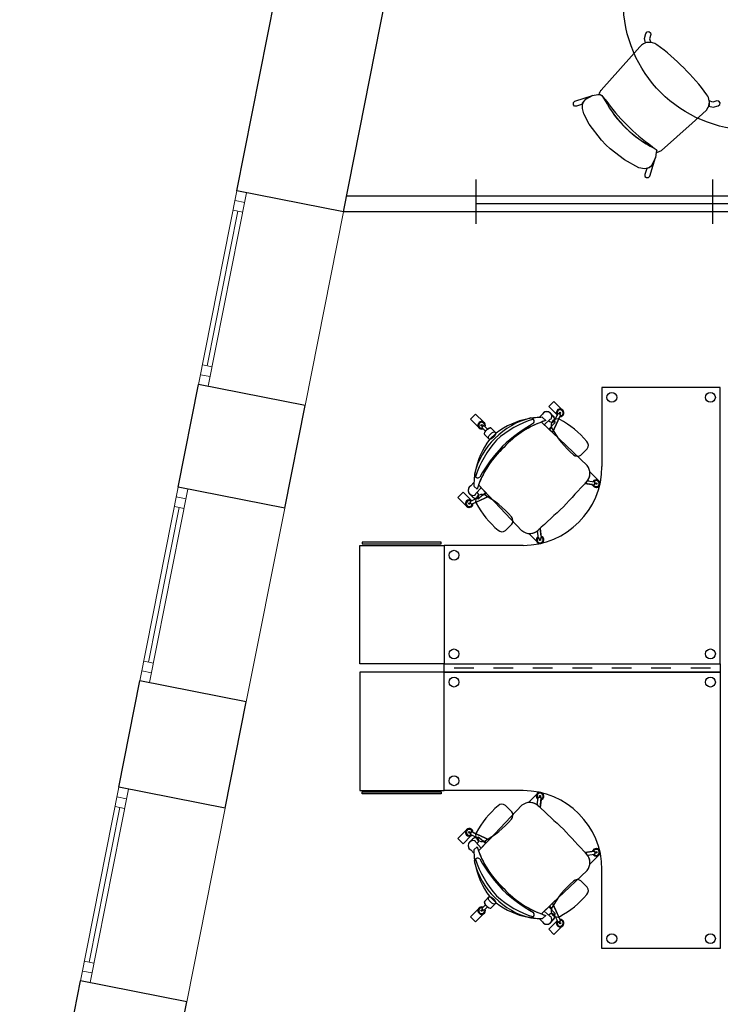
# Model space of a CAD drawing. Header units: metres. Extents: x -1 to 438, y -6 to 39.
# Tile 4 of 13: x 398.5 to 402.06, y 18.43 to 23.42. Entities that reach past the tile are written whole.
import ezdxf

# ---------------------------------------------------------------- set-up
doc = ezdxf.new("R2010")
doc.units = ezdxf.units.M
doc.linetypes.add('CONTINUA', pattern=[0])
doc.layers.add('P3 MOBLES ACTUAL', color=7, linetype='CONTINUA', lineweight=25)
doc.layers.add('P3 MURS ACTUAL', color=7, linetype='CONTINUA', lineweight=25)

# ---------------------------------------------------------------- blocks, each defined once
blk = doc.blocks.new('OBJETO_COMPLEJO_0')
at = {"layer": 'P3 MOBLES ACTUAL', "transparency": 33554687}
blk.add_lwpolyline([(401.0559, 19.5124), (401.0558, 19.5124), (400.6558, 19.5124), (400.6558, 20.1124), (402.0558, 20.1124), (402.0558, 18.7124), (401.4558, 18.7124), (401.4558, 19.1124), (401.4559, 19.1124)], dxfattribs=at)
blk.add_arc((401.0559, 19.1124), 0.4, 0, 90, dxfattribs=at)
blk = doc.blocks.new('OBJETO_COMPLEJO_1')
at = {"layer": 'P3 MOBLES ACTUAL', "transparency": 33554687}
for p, q in [((401.3805, 19.1079), (401.2057, 18.9413)), ((401.2057, 18.9413), (401.1488, 18.8876))]:
    blk.add_line(p, q, dxfattribs=at)
blk.add_lwpolyline([(400.83, 19.2065), (400.8837, 19.2633), (401.0502, 19.4381)], dxfattribs=at)
for centre, radius, start, end in [((401.09, 19.3901), 0.0623, 47.2205, 129.6832), ((419.1186, 38.7295), 26.3771, 227.00868, 227.38659), ((420.6719, 37.1762), 26.3771, 222.61341, 222.99132), ((401.2894, 19.377), 0.4901, 200.36, 227.4767), ((401.3325, 19.1477), 0.0623, 320.3168, 42.7795), ((401.3193, 19.347), 0.4901, 222.5233, 249.64)]:
    blk.add_arc(centre, radius, start, end, dxfattribs=at)
blk = doc.blocks.new('OBJETO_COMPLEJO_2')
at = {"layer": 'P3 MOBLES ACTUAL', "transparency": 33554687}
for centre, radius, start, end in [((400.8262, 19.1529), 0.0169, 53.2999, 130.6764), ((401.2769, 19.3061), 0.4826, 196.9158, 222.6097), ((401.5836, 19.5985), 0.8633, 210.0361, 222.9938), ((401.2485, 19.3346), 0.4826, 227.3903, 253.0842), ((401.5409, 19.6413), 0.8633, 227.0062, 239.9639), ((401.0953, 18.8838), 0.0169, 319.3236, 36.7001)]:
    blk.add_arc(centre, radius, start, end, dxfattribs=at)
blk = doc.blocks.new('OBJETO_COMPLEJO_3')
at = {"layer": 'P3 MOBLES ACTUAL', "transparency": 33554687}
blk.add_line((400.7925, 19.2841), (400.7519, 19.2435), dxfattribs=at)
blk.add_lwpolyline([(400.7519, 19.2435), (400.7259, 19.2696), (400.7664, 19.3102)], dxfattribs=at)
blk.add_arc((400.7833, 19.301), 0.0192, 151.4264, 298.5736, dxfattribs=at)
blk = doc.blocks.new('OBJETO_COMPLEJO_4')
at = {"layer": 'P3 MOBLES ACTUAL', "transparency": 33554687}
blk.add_line((400.8228, 19.2733), (400.796, 19.2866), dxfattribs=at)
for points in [[(400.7925, 19.2841), (400.7519, 19.2435), (400.7259, 19.2696), (400.7664, 19.3102)], [(400.8025, 19.3002), (400.8837, 19.2633), (400.8707, 19.2496), (400.8469, 19.2614), (400.8338, 19.2738)]]:
    blk.add_lwpolyline(points, dxfattribs=at)
for centre, radius, start, end in [((400.7833, 19.301), 0.0192, 357.8018, 151.4264), ((400.7833, 19.301), 0.0192, 298.5736, 311.3919), ((400.8285, 19.2686), 0.00743, 44.456, 140.4405)]:
    blk.add_arc(centre, radius, start, end, dxfattribs=at)
blk = doc.blocks.new('OBJETO_COMPLEJO_5')
at = {"layer": 'P3 MOBLES ACTUAL', "transparency": 33554687}
blk.add_line((401.2157, 18.8804), (401.229, 18.8536), dxfattribs=at)
for points in [[(401.2426, 18.8601), (401.2057, 18.9413), (401.192, 18.9283), (401.2038, 18.9045), (401.2162, 18.8914)], [(401.2265, 18.8501), (401.1859, 18.8095), (401.212, 18.7835), (401.2526, 18.824)]]:
    blk.add_lwpolyline(points, dxfattribs=at)
for centre, radius, start, end in [((401.211, 18.8861), 0.00743, 309.5595, 45.544), ((401.2434, 18.8409), 0.0192, 138.6081, 151.4264), ((401.2434, 18.8409), 0.0192, 298.5736, 92.1982)]:
    blk.add_arc(centre, radius, start, end, dxfattribs=at)
blk = doc.blocks.new('OBJETO_COMPLEJO_6')
at = {"layer": 'P3 MOBLES ACTUAL', "transparency": 33554687}
blk.add_line((400.8552, 18.8873), (400.8147, 18.8467), dxfattribs=at)
for points in [[(400.8147, 18.8467), (400.7886, 18.8728), (400.8291, 18.9134)], [(400.8531, 18.922), (400.8649, 18.9341), (400.8702, 18.9279), (400.876, 18.923), (400.8639, 18.9113)]]:
    blk.add_lwpolyline(points, dxfattribs=at)
for start, end in [(68.2403, 151.4264), (298.5736, 21.7951)]:
    blk.add_arc((400.846, 18.9042), 0.0192, start, end, dxfattribs=at)
blk = doc.blocks.new('OBJETO_COMPLEJO_7')
at = {"layer": 'P3 MOBLES ACTUAL', "transparency": 33554687}
blk.add_line((401.147, 19.466), (401.142, 19.4269), dxfattribs=at)
for points in [[(401.0854, 19.4523), (401.0845, 19.4532), (401.1251, 19.4937)], [(401.1275, 19.4399), (401.1283, 19.4448), (401.1251, 19.4416)]]:
    blk.add_lwpolyline(points, dxfattribs=at)
for centre, radius, start, end in [((401.142, 19.4846), 0.0192, 285.105, 151.4264), ((401.09, 19.3901), 0.0623, 55.7599, 94.2331), ((401.09, 19.3901), 0.0623, 46.7979, 53.0825), ((419.1186, 38.7295), 26.3771, 227.00967, 227.03735)]:
    blk.add_arc(centre, radius, start, end, dxfattribs=at)
blk = doc.blocks.new('OBJETO_COMPLEJO_8')
at = {"layer": 'P3 MOBLES ACTUAL', "transparency": 33554687}
blk.add_line((401.4084, 19.2046), (401.3692, 19.1996), dxfattribs=at)
for points in [[(401.3823, 19.1851), (401.3872, 19.1859), (401.384, 19.1827)], [(401.3947, 19.1431), (401.3956, 19.1421), (401.4361, 19.1827)]]:
    blk.add_lwpolyline(points, dxfattribs=at)
for centre, radius, start, end in [((401.4269, 19.1996), 0.0192, 298.5736, 164.895), ((420.6719, 37.1762), 26.3771, 222.96265, 222.99033), ((401.3325, 19.1477), 0.0623, 36.9175, 43.2021), ((401.3325, 19.1477), 0.0623, 355.7669, 34.2401)]:
    blk.add_arc(centre, radius, start, end, dxfattribs=at)
blk = doc.blocks.new('OBJETO_COMPLEJO_9')
at = {"layer": 'P3 MOBLES ACTUAL', "transparency": 33554687}
for p, q in [((400.7848, 19.2519), (400.7997, 19.2663)), ((400.8225, 19.2281), (400.806, 19.2116)), ((400.8065, 19.1946), (400.7903, 19.2115))]:
    blk.add_line(p, q, dxfattribs=at)
blk.add_lwpolyline([(400.8338, 19.2738), (400.8653, 19.2439), (400.83, 19.2065)], dxfattribs=at)
for centre, radius, start, end in [((400.8174, 19.2493), 0.0245, 77.4133, 136.1118), ((400.8285, 19.2686), 0.00743, 44.456, 141.2688), ((400.8028, 19.2338), 0.0256, 135, 240.7387), ((401.2894, 19.377), 0.4901, 197.6852, 200.36), ((401.1995, 19.214), 0.3935, 180.3431, 182.8228)]:
    blk.add_arc(centre, radius, start, end, dxfattribs=at)
blk = doc.blocks.new('OBJETO_COMPLEJO_10')
at = {"layer": 'P3 MOBLES ACTUAL', "transparency": 33554687}
for p, q in [((401.137, 18.8641), (401.1539, 18.8479)), ((401.1705, 18.8801), (401.154, 18.8637)), ((401.1943, 18.8424), (401.2087, 18.8573))]:
    blk.add_line(p, q, dxfattribs=at)
blk.add_lwpolyline([(401.2162, 18.8914), (401.1863, 18.9229), (401.1488, 18.8876)], dxfattribs=at)
for centre, radius, start, end in [((401.1564, 19.2571), 0.3935, 267.1772, 269.6569), ((401.3193, 19.347), 0.4901, 249.64, 252.3148), ((401.1917, 18.875), 0.0245, 313.8882, 12.5867), ((401.211, 18.8861), 0.00743, 308.7312, 45.544), ((401.1762, 18.8604), 0.0256, 209.2613, 315)]:
    blk.add_arc(centre, radius, start, end, dxfattribs=at)
blk = doc.blocks.new('OBJETO_COMPLEJO_11')
at = {"layer": 'P3 MOBLES ACTUAL', "transparency": 33554687}
for p, q in [((400.806, 19.2116), (400.8225, 19.2281)), ((400.8131, 19.1396), (400.8101, 19.1577)), ((400.9191, 18.9433), (400.8857, 18.9767)), ((401.1001, 18.8677), (401.082, 18.8707)), ((401.1705, 18.8801), (401.154, 18.8637))]:
    blk.add_line(p, q, dxfattribs=at)
for centre, radius, start, end in [((401.2894, 19.377), 0.4901, 197.6852, 200.36), ((401.1995, 19.214), 0.3935, 180.3431, 188.2183), ((401.2894, 19.377), 0.4901, 200.36, 227.4767), ((401.1995, 19.214), 0.3935, 190.8937, 217.0927), ((401.3193, 19.347), 0.4901, 222.5233, 249.64), ((401.1564, 19.2571), 0.3935, 232.9073, 259.1063), ((401.1564, 19.2571), 0.3935, 261.7817, 267.1772), ((401.1564, 19.2571), 0.3935, 267.1772, 269.6569), ((401.3193, 19.347), 0.4901, 249.64, 252.3148)]:
    blk.add_arc(centre, radius, start, end, dxfattribs=at)
blk = doc.blocks.new('OBJETO_COMPLEJO_12')
at = {"layer": 'P3 MOBLES ACTUAL', "transparency": 33554687}
blk.add_line((401.3484, 19.0553), (401.3809, 19.0229), dxfattribs=at)
for centre, radius, start, end in [((401.6436, 18.671), 0.5072, 130.9759, 151.0077), ((401.3306, 19.0311), 0.0301, 53.6499, 130.5973), ((401.3567, 19.005), 0.0301, 319.4027, 36.3501), ((400.9966, 19.318), 0.5072, 298.9923, 319.0241), ((401.2296, 18.904), 0.0323, 156.5875, 293.4125)]:
    blk.add_arc(centre, radius, start, end, dxfattribs=at)
blk = doc.blocks.new('OBJETO_COMPLEJO_13')
at = {"layer": 'P3 MOBLES ACTUAL', "transparency": 33554687}
blk.add_line((400.9663, 19.4374), (400.9988, 19.405), dxfattribs=at)
for centre, radius, start, end in [((401.2615, 19.0531), 0.5072, 130.9759, 151.0077), ((400.9485, 19.4132), 0.0301, 53.6499, 130.5973), ((400.6145, 19.7001), 0.5072, 298.9923, 319.0241), ((400.9746, 19.3871), 0.0301, 319.4027, 36.3501), ((400.8475, 19.2861), 0.0323, 156.5875, 293.4125)]:
    blk.add_arc(centre, radius, start, end, dxfattribs=at)
blk = doc.blocks.new('OBJETO_COMPLEJO_28')
at = {"layer": 'P3 MOBLES ACTUAL', "transparency": 33554687}
blk.add_lwpolyline([(401.0559, 20.7555), (401.0558, 20.7554), (400.6558, 20.7554), (400.6558, 20.1554), (402.0558, 20.1554), (402.0558, 21.5554), (401.4558, 21.5554), (401.4558, 21.1554), (401.4559, 21.1555)], dxfattribs=at)
blk.add_arc((401.0559, 21.1555), 0.4, 270, 0, dxfattribs=at)
blk = doc.blocks.new('OBJETO_COMPLEJO_29')
at = {"layer": 'P3 MOBLES ACTUAL', "transparency": 33554687}
for p, q in [((401.2057, 21.3266), (401.1488, 21.3803)), ((401.3805, 21.16), (401.2057, 21.3266))]:
    blk.add_line(p, q, dxfattribs=at)
blk.add_lwpolyline([(400.83, 21.0614), (400.8837, 21.0046), (401.0502, 20.8298)], dxfattribs=at)
for centre, radius, start, end in [((401.3193, 20.9209), 0.4901, 110.36, 137.4767), ((401.2894, 20.8909), 0.4901, 132.5233, 159.64), ((401.3325, 21.1202), 0.0623, 317.2205, 39.6832), ((420.6719, 3.0917), 26.3771, 137.00868, 137.38659), ((419.1186, 1.5383), 26.3771, 132.61341, 132.99132), ((401.09, 20.8778), 0.0623, 230.3168, 312.7795)]:
    blk.add_arc(centre, radius, start, end, dxfattribs=at)
blk = doc.blocks.new('OBJETO_COMPLEJO_30')
at = {"layer": 'P3 MOBLES ACTUAL', "transparency": 33554687}
for centre, radius, start, end in [((401.2485, 20.9333), 0.4826, 106.9158, 132.6097), ((401.5409, 20.6266), 0.8633, 120.0361, 132.9938), ((401.0953, 21.384), 0.0169, 323.2999, 40.6764), ((401.2769, 20.9618), 0.4826, 137.3903, 163.0842), ((401.5836, 20.6694), 0.8633, 137.0062, 149.9639), ((400.8262, 21.115), 0.0169, 229.3236, 306.7001)]:
    blk.add_arc(centre, radius, start, end, dxfattribs=at)
blk = doc.blocks.new('OBJETO_COMPLEJO_31')
at = {"layer": 'P3 MOBLES ACTUAL', "transparency": 33554687}
blk.add_line((400.7925, 20.9838), (400.7519, 21.0243), dxfattribs=at)
blk.add_lwpolyline([(400.7519, 21.0243), (400.7259, 20.9982), (400.7664, 20.9577)], dxfattribs=at)
blk.add_arc((400.7833, 20.9669), 0.0192, 61.4264, 208.5736, dxfattribs=at)
blk = doc.blocks.new('OBJETO_COMPLEJO_32')
at = {"layer": 'P3 MOBLES ACTUAL', "transparency": 33554687}
blk.add_line((400.8228, 20.9945), (400.796, 20.9813), dxfattribs=at)
for points in [[(400.7925, 20.9838), (400.7519, 21.0243), (400.7259, 20.9982), (400.7664, 20.9577)], [(400.8025, 20.9676), (400.8837, 21.0046), (400.8707, 21.0183), (400.8469, 21.0065), (400.8338, 20.9941)]]:
    blk.add_lwpolyline(points, dxfattribs=at)
for centre, radius, start, end in [((400.7833, 20.9669), 0.0192, 208.5736, 2.1982), ((400.7833, 20.9669), 0.0192, 48.6081, 61.4264), ((400.8285, 20.9993), 0.00743, 219.5595, 315.544)]:
    blk.add_arc(centre, radius, start, end, dxfattribs=at)
blk = doc.blocks.new('OBJETO_COMPLEJO_33')
at = {"layer": 'P3 MOBLES ACTUAL', "transparency": 33554687}
blk.add_line((401.2157, 21.3875), (401.229, 21.4143), dxfattribs=at)
for points in [[(401.2265, 21.4178), (401.1859, 21.4583), (401.212, 21.4844), (401.2526, 21.4439)], [(401.2426, 21.4078), (401.2057, 21.3266), (401.192, 21.3396), (401.2038, 21.3634), (401.2162, 21.3765)]]:
    blk.add_lwpolyline(points, dxfattribs=at)
for centre, radius, start, end in [((401.2434, 21.427), 0.0192, 208.5736, 221.3919), ((401.2434, 21.427), 0.0192, 267.8018, 61.4264), ((401.211, 21.3818), 0.00743, 314.456, 50.4405)]:
    blk.add_arc(centre, radius, start, end, dxfattribs=at)
blk = doc.blocks.new('OBJETO_COMPLEJO_34')
at = {"layer": 'P3 MOBLES ACTUAL', "transparency": 33554687}
blk.add_line((400.8552, 21.3806), (400.8147, 21.4211), dxfattribs=at)
for points in [[(400.8147, 21.4211), (400.7886, 21.3951), (400.8291, 21.3545)], [(400.8531, 21.3458), (400.8649, 21.3337), (400.8702, 21.34), (400.876, 21.3448), (400.8639, 21.3566)]]:
    blk.add_lwpolyline(points, dxfattribs=at)
for start, end in [(338.2049, 61.4264), (208.5736, 291.7597)]:
    blk.add_arc((400.846, 21.3637), 0.0192, start, end, dxfattribs=at)
blk = doc.blocks.new('OBJETO_COMPLEJO_35')
at = {"layer": 'P3 MOBLES ACTUAL', "transparency": 33554687}
blk.add_line((401.147, 20.8019), (401.142, 20.841), dxfattribs=at)
for points in [[(401.0854, 20.8156), (401.0845, 20.8147), (401.1251, 20.7741)], [(401.1275, 20.8279), (401.1283, 20.8231), (401.1251, 20.8262)]]:
    blk.add_lwpolyline(points, dxfattribs=at)
for centre, radius, start, end in [((401.09, 20.8778), 0.0623, 265.7669, 304.2401), ((401.09, 20.8778), 0.0623, 306.9175, 313.2021), ((419.1186, 1.5383), 26.3771, 132.96265, 132.99033), ((401.142, 20.7833), 0.0192, 208.5736, 74.895)]:
    blk.add_arc(centre, radius, start, end, dxfattribs=at)
blk = doc.blocks.new('OBJETO_COMPLEJO_36')
at = {"layer": 'P3 MOBLES ACTUAL', "transparency": 33554687}
blk.add_line((401.4084, 21.0633), (401.3692, 21.0682), dxfattribs=at)
for points in [[(401.3947, 21.1248), (401.3956, 21.1257), (401.4361, 21.0852)], [(401.3823, 21.0828), (401.3872, 21.082), (401.384, 21.0851)]]:
    blk.add_lwpolyline(points, dxfattribs=at)
for centre, radius, start, end in [((401.3325, 21.1202), 0.0623, 325.7599, 4.2331), ((420.6719, 3.0917), 26.3771, 137.00967, 137.03735), ((401.3325, 21.1202), 0.0623, 316.7979, 323.0825), ((401.4269, 21.0683), 0.0192, 195.105, 61.4264)]:
    blk.add_arc(centre, radius, start, end, dxfattribs=at)
blk = doc.blocks.new('OBJETO_COMPLEJO_37')
at = {"layer": 'P3 MOBLES ACTUAL', "transparency": 33554687}
for p, q in [((400.8065, 21.0733), (400.7903, 21.0564)), ((400.7848, 21.016), (400.7997, 21.0016)), ((400.8225, 21.0398), (400.806, 21.0562))]:
    blk.add_line(p, q, dxfattribs=at)
blk.add_lwpolyline([(400.8338, 20.9941), (400.8653, 21.024), (400.83, 21.0614)], dxfattribs=at)
for centre, radius, start, end in [((401.1995, 21.0539), 0.3935, 177.1772, 179.6569), ((401.2894, 20.8909), 0.4901, 159.64, 162.3148), ((400.8028, 21.0341), 0.0256, 119.2613, 225), ((400.8174, 21.0186), 0.0245, 223.8882, 282.5867), ((400.8285, 20.9993), 0.00743, 218.7312, 315.544)]:
    blk.add_arc(centre, radius, start, end, dxfattribs=at)
blk = doc.blocks.new('OBJETO_COMPLEJO_38')
at = {"layer": 'P3 MOBLES ACTUAL', "transparency": 33554687}
for p, q in [((401.137, 21.4037), (401.1539, 21.4199)), ((401.1943, 21.4255), (401.2087, 21.4106)), ((401.1705, 21.3878), (401.154, 21.4042))]:
    blk.add_line(p, q, dxfattribs=at)
blk.add_lwpolyline([(401.2162, 21.3765), (401.1863, 21.3449), (401.1488, 21.3803)], dxfattribs=at)
for centre, radius, start, end in [((401.1762, 21.4074), 0.0256, 45, 150.7387), ((401.1917, 21.3929), 0.0245, 347.4133, 46.1118), ((401.1564, 21.0108), 0.3935, 90.3431, 92.8228), ((401.3193, 20.9209), 0.4901, 107.6852, 110.36), ((401.211, 21.3818), 0.00743, 314.456, 51.2688)]:
    blk.add_arc(centre, radius, start, end, dxfattribs=at)
blk = doc.blocks.new('OBJETO_COMPLEJO_39')
at = {"layer": 'P3 MOBLES ACTUAL', "transparency": 33554687}
for p, q in [((401.1001, 21.4002), (401.082, 21.3971)), ((401.1705, 21.3878), (401.154, 21.4042)), ((400.9191, 21.3246), (400.8857, 21.2912)), ((400.8131, 21.1282), (400.8101, 21.1101)), ((400.806, 21.0562), (400.8225, 21.0398))]:
    blk.add_line(p, q, dxfattribs=at)
for centre, radius, start, end in [((401.1564, 21.0108), 0.3935, 100.8937, 127.0927), ((401.3193, 20.9209), 0.4901, 110.36, 137.4767), ((401.1564, 21.0108), 0.3935, 92.8228, 98.2183), ((401.1564, 21.0108), 0.3935, 90.3431, 92.8228), ((401.3193, 20.9209), 0.4901, 107.6852, 110.36), ((401.1995, 21.0539), 0.3935, 142.9073, 169.1063), ((401.2894, 20.8909), 0.4901, 132.5233, 159.64), ((401.1995, 21.0539), 0.3935, 171.7817, 179.6569), ((401.2894, 20.8909), 0.4901, 159.64, 162.3148)]:
    blk.add_arc(centre, radius, start, end, dxfattribs=at)
blk = doc.blocks.new('OBJETO_COMPLEJO_40')
at = {"layer": 'P3 MOBLES ACTUAL', "transparency": 33554687}
blk.add_line((401.3484, 21.2125), (401.3809, 21.245), dxfattribs=at)
for centre, radius, start, end in [((401.2296, 21.3638), 0.0323, 66.5875, 203.4125), ((400.9966, 20.9499), 0.5072, 40.9759, 61.0077), ((401.6436, 21.5968), 0.5072, 208.9923, 229.0241), ((401.3567, 21.2628), 0.0301, 323.6499, 40.5973), ((401.3306, 21.2368), 0.0301, 229.4027, 306.3501)]:
    blk.add_arc(centre, radius, start, end, dxfattribs=at)
blk = doc.blocks.new('OBJETO_COMPLEJO_41')
at = {"layer": 'P3 MOBLES ACTUAL', "transparency": 33554687}
blk.add_line((400.9663, 20.8304), (400.9988, 20.8629), dxfattribs=at)
for centre, radius, start, end in [((400.8475, 20.9817), 0.0323, 66.5875, 203.4125), ((400.6145, 20.5678), 0.5072, 40.9759, 61.0077), ((401.2615, 21.2147), 0.5072, 208.9923, 229.0241), ((400.9746, 20.8807), 0.0301, 323.6499, 40.5973), ((400.9485, 20.8547), 0.0301, 229.4027, 306.3501)]:
    blk.add_arc(centre, radius, start, end, dxfattribs=at)

msp = doc.modelspace()

# ---------------------------------------------------------------- linework, layer by layer
at = {"layer": 'P3 MOBLES ACTUAL', "color": 180, "transparency": 33554687}
for p, q in [((401.6475, 23.2817), (401.4526, 23.0628)), ((401.4633, 23.0228), (401.4723, 23.0082))]:
    msp.add_line(p, q, dxfattribs=at)
at = {"layer": 'P3 MOBLES ACTUAL', "transparency": 33554687}
for p, q in [((401.137, 21.4037), (401.1539, 21.4199)), ((401.2087, 21.4106), (401.1943, 21.4255)), ((401.2057, 21.3266), (401.2457, 21.4146)), ((401.2157, 21.3875), (401.2323, 21.421)), ((401.2444, 21.4179), (401.2357, 21.422)), ((400.8549, 21.3616), (400.8481, 21.3548)), ((400.876, 21.3448), (400.8585, 21.3618)), ((401.1001, 21.4002), (401.082, 21.3971)), ((401.1488, 21.3803), (401.2057, 21.3266)), ((401.154, 21.4042), (401.1705, 21.3878)), ((401.1629, 21.367), (401.1929, 21.3942)), ((400.8649, 21.3337), (400.848, 21.3512)), ((400.8612, 21.3156), (400.8857, 21.2912)), ((400.9191, 21.3246), (400.8857, 21.2912)), ((400.8946, 21.3491), (400.9191, 21.3246)), ((401.2057, 21.3266), (401.3805, 21.16)), ((400.8131, 21.1282), (400.8101, 21.1101)), ((400.8065, 21.0733), (400.7903, 21.0564)), ((400.83, 21.0614), (400.8837, 21.0046)), ((401.3692, 21.0682), (401.4158, 21.0624)), ((401.3823, 21.0828), (401.4179, 21.0771)), ((401.3872, 21.082), (401.384, 21.0851)), ((401.4101, 21.0591), (401.4055, 21.0637)), ((401.4186, 21.0646), (401.4199, 21.0742)), ((401.4265, 21.065), (401.4274, 21.0716)), ((400.7997, 21.0016), (400.7848, 21.016)), ((400.806, 21.0562), (400.8225, 21.0398)), ((400.8432, 21.0474), (400.816, 21.0174)), ((400.7924, 20.9658), (400.7882, 20.9746)), ((400.8228, 20.9945), (400.7893, 20.978)), ((400.8837, 21.0046), (400.7957, 20.9645)), ((400.8837, 21.0046), (401.0502, 20.8298)), ((401.1283, 20.8231), (401.1251, 20.8262)), ((401.1275, 20.8279), (401.1331, 20.7924)), ((401.142, 20.841), (401.1479, 20.7945)), ((401.1457, 20.7917), (401.1361, 20.7903)), ((401.1453, 20.7838), (401.1387, 20.7828)), ((401.1512, 20.8002), (401.1466, 20.8048)), ((400.7058, 20.1339), (400.8058, 20.1339)), ((400.9058, 20.1339), (401.0058, 20.1339)), ((401.1058, 20.1339), (401.2058, 20.1339)), ((401.3058, 20.1339), (401.4058, 20.1339)), ((401.5058, 20.1339), (401.6058, 20.1339)), ((401.7058, 20.1339), (401.8058, 20.1339)), ((401.9058, 20.1339), (402.0058, 20.1339)), ((401.1275, 19.4399), (401.1331, 19.4755)), ((401.1457, 19.4762), (401.1361, 19.4775)), ((401.1453, 19.4841), (401.1387, 19.485)), ((401.142, 19.4269), (401.1479, 19.4734)), ((401.1512, 19.4677), (401.1466, 19.4631)), ((400.8837, 19.2633), (401.0502, 19.4381)), ((401.1283, 19.4448), (401.1251, 19.4416)), ((400.7997, 19.2663), (400.7848, 19.2519)), ((400.7924, 19.302), (400.7882, 19.2933)), ((400.8228, 19.2733), (400.7893, 19.2899)), ((400.8837, 19.2633), (400.7957, 19.3033)), ((400.83, 19.2065), (400.8837, 19.2633)), ((400.806, 19.2116), (400.8225, 19.2281)), ((400.8432, 19.2205), (400.816, 19.2505)), ((400.8065, 19.1946), (400.7903, 19.2115)), ((401.3692, 19.1996), (401.4158, 19.2055)), ((401.3823, 19.1851), (401.4179, 19.1907)), ((401.3872, 19.1859), (401.384, 19.1827)), ((401.4101, 19.2088), (401.4055, 19.2042)), ((401.4186, 19.2033), (401.4199, 19.1937)), ((401.4265, 19.2029), (401.4274, 19.1963)), ((400.8131, 19.1396), (400.8101, 19.1577)), ((401.2057, 18.9413), (401.3805, 19.1079)), ((400.8612, 18.9522), (400.8857, 18.9767)), ((400.9191, 18.9433), (400.8857, 18.9767)), ((400.8649, 18.9341), (400.848, 18.9167)), ((400.8549, 18.9062), (400.8481, 18.9131)), ((400.876, 18.923), (400.8585, 18.9061)), ((400.8946, 18.9188), (400.9191, 18.9433)), ((401.1488, 18.8876), (401.2057, 18.9413)), ((401.2057, 18.9413), (401.2457, 18.8533)), ((401.1001, 18.8677), (401.082, 18.8707)), ((401.137, 18.8641), (401.1539, 18.8479)), ((401.154, 18.8637), (401.1705, 18.8801)), ((401.1629, 18.9008), (401.1929, 18.8736)), ((401.2157, 18.8804), (401.2323, 18.8469)), ((401.2087, 18.8573), (401.1943, 18.8424)), ((401.2444, 18.85), (401.2357, 18.8458))]:
    msp.add_line(p, q, dxfattribs=at)
at = {"layer": 'P3 MOBLES ACTUAL', "color": 180, "transparency": 33554687}
for points in [[(401.677, 23.302), (401.6715, 23.3249), (401.6779, 23.3498), (401.6854, 23.3576), (401.694, 23.3594), (401.7018, 23.3536), (401.7038, 23.3436), (401.6974, 23.3223), (401.7037, 23.3046), (401.6901, 23.3046), (401.6824, 23.3032), (401.677, 23.302)], [(401.357, 22.9905), (401.3267, 22.9812), (401.3169, 22.9812), (401.3107, 22.9888), (401.3115, 22.9998), (401.3178, 23.0062), (401.4071, 23.0348), (401.3735, 23.0165), (401.366, 23.009), (401.3597, 23.0009), (401.357, 22.9905)], [(401.9973, 22.9817), (402.0203, 22.9762), (402.0452, 22.9826), (402.053, 22.99), (402.0548, 22.9986), (402.049, 23.0064), (402.0389, 23.0085), (402.0176, 23.002), (401.9999, 23.0083), (401.9999, 22.9947), (401.9986, 22.987), (401.9973, 22.9817)], [(401.683, 22.6655), (401.6737, 22.6352), (401.6737, 22.6254), (401.6813, 22.6193), (401.6923, 22.62), (401.6987, 22.6264), (401.7277, 22.7209), (401.709, 22.682), (401.7015, 22.6745), (401.6935, 22.6682), (401.683, 22.6655)], [(400.2398, 20.7623), (400.6401, 20.7623), (400.6401, 20.7712), (400.2398, 20.7712), (400.2398, 20.7623)], [(400.2278, 20.7554), (400.6558, 20.7554), (400.6558, 20.1554), (400.2278, 20.1554), (400.2278, 20.7554)], [(400.2278, 19.5124), (400.6558, 19.5124), (400.6558, 20.1124), (400.2278, 20.1124), (400.2278, 19.5124)], [(400.2398, 19.5055), (400.6401, 19.5055), (400.6401, 19.4966), (400.2398, 19.4966), (400.2398, 19.5055)]]:
    msp.add_lwpolyline(points, close=True, dxfattribs=at)
for points in [[(401.731, 22.7468), (401.7277, 22.7209), (401.7078, 22.681), (401.6945, 22.669), (401.6719, 22.6637), (401.6433, 22.6684), (401.5708, 22.709), (401.497, 22.7642), (401.4757, 22.7854), (401.4538, 22.8087), (401.3906, 22.8905), (401.3646, 22.9417), (401.3573, 22.969), (401.3566, 22.9962), (401.3739, 23.0162), (401.4071, 23.0348), (401.4344, 23.0407), (401.4463, 23.0407), (401.4557, 23.0354), (401.4723, 23.0082)], [(401.4406, 23.0407), (401.4463, 23.0407), (401.4557, 23.0354), (401.4633, 23.0228)], [(401.7582, 22.7573), (401.9129, 22.8951), (401.9843, 22.9591)], [(401.9871, 22.9624), (401.9922, 22.9738), (401.9954, 22.9767)], [(401.7197, 22.7687), (401.7303, 22.7621), (401.7337, 22.7574), (401.731, 22.7468)], [(401.7197, 22.7687), (401.7303, 22.7621), (401.7337, 22.7574), (401.731, 22.7468), (401.7307, 22.7447)], [(401.734, 22.7449), (401.7345, 22.7464), (401.7462, 22.7511), (401.757, 22.756)]]:
    msp.add_lwpolyline(points, dxfattribs=at)
at = {"layer": 'P3 MOBLES ACTUAL', "transparency": 33554687}
for points in [[(401.2265, 21.4178), (401.1859, 21.4583), (401.212, 21.4844), (401.2526, 21.4439)], [(401.3947, 21.1248), (401.3956, 21.1257), (401.4361, 21.0852)], [(400.7925, 20.9838), (400.7519, 21.0243), (400.7259, 20.9982), (400.7664, 20.9577)], [(401.0854, 20.8156), (401.0845, 20.8147), (401.1251, 20.7741)], [(401.0854, 19.4523), (401.0845, 19.4532), (401.1251, 19.4937)], [(400.7925, 19.2841), (400.7519, 19.2435), (400.7259, 19.2696), (400.7664, 19.3102)], [(401.3947, 19.1431), (401.3956, 19.1421), (401.4361, 19.1827)], [(401.2265, 18.8501), (401.1859, 18.8095), (401.212, 18.7835), (401.2526, 18.824)]]:
    msp.add_lwpolyline(points, dxfattribs=at)
for points in [[(400.8857, 21.2912), (400.8612, 21.3156), (400.8596, 21.3204), (400.8613, 21.327), (400.865, 21.3335), (400.8699, 21.3394), (400.8762, 21.3449), (400.8846, 21.3499), (400.8902, 21.3507), (400.8946, 21.3491), (400.9191, 21.3246), (400.8857, 21.2912)], [(400.6558, 20.1554), (402.0558, 20.1554), (402.0558, 20.1124), (400.6558, 20.1124), (400.6558, 20.1554)], [(400.8857, 18.9767), (400.8612, 18.9522), (400.8596, 18.9475), (400.8613, 18.9409), (400.865, 18.9344), (400.8699, 18.9284), (400.8762, 18.923), (400.8846, 18.918), (400.8902, 18.9172), (400.8946, 18.9188), (400.9191, 18.9433), (400.8857, 18.9767)]]:
    msp.add_lwpolyline(points, close=True, dxfattribs=at)
at = {"layer": 'P3 MOBLES ACTUAL', "color": 180, "transparency": 33554687}
msp.add_circle((402.2139, 23.5102), 0.65, dxfattribs=at)
at = {"layer": 'P3 MOBLES ACTUAL', "transparency": 33554687}
for centre, radius in [((401.5058, 21.5054), 0.025), ((402.0058, 21.5054), 0.025), ((401.2434, 21.427), 0.00353), ((400.846, 21.3637), 0.00353), ((401.4269, 21.0683), 0.00353), ((400.7833, 20.9669), 0.00353), ((401.142, 20.7833), 0.00353), ((400.7058, 20.7054), 0.025), ((400.7058, 20.2054), 0.025), ((402.0058, 20.2054), 0.025), ((400.7058, 20.0624), 0.025), ((402.0058, 20.0624), 0.025), ((400.7058, 19.5624), 0.025), ((401.142, 19.4846), 0.00353), ((400.7833, 19.301), 0.00353), ((401.4269, 19.1996), 0.00353), ((400.846, 18.9042), 0.00353), ((401.2434, 18.8409), 0.00353), ((401.5058, 18.7624), 0.025), ((402.0058, 18.7624), 0.025)]:
    msp.add_circle(centre, radius, dxfattribs=at)
at = {"layer": 'P3 MOBLES ACTUAL', "color": 180, "transparency": 33554687}
for centre, radius, start, end in [((401.6964, 23.2418), 0.0631, 52.7471, 140.8066), ((401.1221, 22.442), 1.0477, 44.4108, 54.2262), ((401.1374, 22.4268), 1.0477, 35.7738, 45.5892), ((401.4788, 23.0342), 0.0388, 132.4403, 170.231), ((401.4577, 23.0066), 0.0172, 29.0881, 70.9942), ((401.4577, 23.0066), 0.0172, 29.0881, 70.9942), ((401.9796, 23.2848), 0.5778, 208.6055, 243.2712), ((401.9796, 23.2848), 0.5778, 208.6055, 243.0151), ((402.2782, 23.5838), 0.9861, 215.2326, 225.0393), ((402.2782, 23.5838), 0.9861, 215.2326, 225.0393), ((401.9371, 23.001), 0.0631, 337.3456, 37.2529), ((401.9371, 23.001), 0.0631, 318.368, 322.308), ((402.2792, 23.5828), 0.9861, 224.9607, 234.7674), ((402.2792, 23.5828), 0.9861, 224.9607, 234.7674), ((401.7019, 22.7624), 0.0172, 25.9011, 60.9119), ((401.7019, 22.7624), 0.0172, 25.9011, 60.9119), ((401.9796, 23.2848), 0.5778, 243.0151, 243.2712), ((401.7295, 22.7835), 0.0388, 314.9976, 317.5597), ((401.7295, 22.7835), 0.0388, 271.7948, 276.5698)]:
    msp.add_arc(centre, radius, start, end, dxfattribs=at)
at = {"layer": 'P3 MOBLES ACTUAL', "transparency": 33554687}
for centre, radius, start, end in [((401.1762, 21.4074), 0.0256, 342.8342, 150.7387), ((401.1938, 21.3933), 0.0229, 348.4471, 49.2909), ((401.2434, 21.427), 0.0192, 267.8018, 221.3919), ((401.2434, 21.427), 0.0153, 273.9691, 215.2245), ((401.2344, 21.4202), 0.00224, 54.4779, 160.5867), ((401.2438, 21.4157), 0.00224, 328.607, 74.7158), ((400.846, 21.3637), 0.0192, 338.2049, 291.7951), ((400.846, 21.3637), 0.0153, 344.3723, 285.6277), ((400.8568, 21.3603), 0.00224, 39.0101, 145.119), ((401.1842, 21.0332), 0.3784, 103.6919, 135.7691), ((401.1564, 21.0108), 0.3935, 100.8937, 127.0927), ((401.2485, 20.9333), 0.4826, 106.9158, 132.6097), ((401.5409, 20.6266), 0.8633, 120.0361, 132.9938), ((401.3193, 20.9209), 0.4901, 107.6852, 137.4767), ((401.0953, 21.384), 0.0169, 323.2999, 92.1685), ((401.1564, 21.0108), 0.3935, 90.3431, 98.2183), ((401.2032, 21.4035), 0.024, 222.3231, 279.9389), ((401.191, 21.405), 0.0109, 280.1365, 332.2126), ((401.2037, 21.3922), 0.0129, 286.3197, 338.661), ((401.211, 21.3818), 0.00743, 314.456, 51.2688), ((400.8494, 21.353), 0.00224, 124.881, 230.9899), ((401.177, 21.0261), 0.3784, 134.2309, 166.3081), ((401.1995, 21.0539), 0.3935, 142.9073, 169.1063), ((401.2769, 20.9618), 0.4826, 137.3903, 163.0842), ((401.5836, 20.6694), 0.8633, 137.0062, 149.9639), ((401.2894, 20.8909), 0.4901, 132.5233, 162.3148), ((401.3325, 21.1202), 0.0623, 317.2205, 39.6832), ((401.1995, 21.0539), 0.3935, 171.7817, 179.6569), ((400.8262, 21.115), 0.0169, 177.8315, 306.7001), ((420.6719, 3.0917), 26.3771, 137.00868, 137.38659), ((401.4269, 21.0683), 0.0192, 195.105, 148.6952), ((401.4269, 21.0683), 0.0153, 201.2724, 142.5278), ((401.4163, 21.0645), 0.00224, 255.9102, 2.0191), ((401.4178, 21.0749), 0.00224, 341.7811, 87.89), ((400.8028, 21.0341), 0.0256, 119.2613, 287.1658), ((400.8053, 21.0193), 0.0109, 297.7874, 349.8635), ((400.8068, 21.0071), 0.024, 350.0611, 47.6769), ((400.7833, 20.9669), 0.0192, 48.6081, 2.1982), ((400.7833, 20.9669), 0.0153, 54.7755, 356.0309), ((400.7901, 20.9759), 0.00224, 109.4133, 215.5221), ((400.7945, 20.9664), 0.00224, 195.2842, 301.393), ((400.817, 21.0165), 0.0229, 220.7091, 281.5529), ((400.8285, 20.9993), 0.00743, 218.7312, 315.544), ((400.8181, 21.0066), 0.0129, 291.339, 343.6803), ((419.1186, 1.5383), 26.3771, 132.61341, 132.99132), ((401.09, 20.8778), 0.0623, 230.3168, 312.7795), ((401.142, 20.7833), 0.0192, 121.3048, 74.895), ((401.142, 20.7833), 0.0153, 127.4722, 68.7276), ((401.1354, 20.7925), 0.00224, 182.11, 288.2189), ((401.1457, 20.7939), 0.00224, 267.9809, 14.0898), ((401.142, 19.4846), 0.0192, 285.105, 238.6952), ((401.142, 19.4846), 0.0153, 291.2724, 232.5278), ((401.1354, 19.4754), 0.00224, 71.7811, 177.89), ((401.1457, 19.4739), 0.00224, 345.9102, 92.0191), ((401.09, 19.3901), 0.0623, 47.2205, 129.6832), ((419.1186, 38.7295), 26.3771, 227.00868, 227.38659), ((400.7833, 19.301), 0.0192, 357.8018, 311.3919), ((400.7833, 19.301), 0.0153, 3.9691, 305.2245), ((420.6719, 37.1762), 26.3771, 222.61341, 222.99132), ((400.7901, 19.292), 0.00224, 144.4779, 250.5867), ((400.7945, 19.3014), 0.00224, 58.607, 164.7158), ((400.817, 19.2514), 0.0229, 78.4471, 139.2909), ((400.8285, 19.2686), 0.00743, 44.456, 141.2688), ((400.8181, 19.2613), 0.0129, 16.3197, 68.661), ((400.8068, 19.2608), 0.024, 312.3231, 9.9389), ((400.8028, 19.2338), 0.0256, 72.8342, 240.7387), ((400.8053, 19.2486), 0.0109, 10.1365, 62.2126), ((401.2894, 19.377), 0.4901, 197.6852, 227.4767), ((401.4269, 19.1996), 0.0192, 211.3048, 164.895), ((401.4269, 19.1996), 0.0153, 217.4722, 158.7276), ((401.1995, 19.214), 0.3935, 180.3431, 188.2183), ((400.8262, 19.1529), 0.0169, 53.2999, 182.1685), ((401.2769, 19.3061), 0.4826, 196.9158, 222.6097), ((401.5836, 19.5985), 0.8633, 210.0361, 222.9938), ((401.3325, 19.1477), 0.0623, 320.3168, 42.7795), ((401.4163, 19.2033), 0.00224, 357.9809, 104.0898), ((401.4178, 19.193), 0.00224, 272.11, 18.2189), ((401.177, 19.2418), 0.3784, 193.6919, 225.7691), ((401.1995, 19.214), 0.3935, 190.8937, 217.0927), ((401.3193, 19.347), 0.4901, 222.5233, 252.3148), ((401.1842, 19.2346), 0.3784, 224.2309, 256.3081), ((401.2485, 19.3346), 0.4826, 227.3903, 253.0842), ((401.5409, 19.6413), 0.8633, 227.0062, 239.9639), ((400.846, 18.9042), 0.0192, 68.2049, 21.7951), ((400.846, 18.9042), 0.0153, 74.3723, 15.6277), ((400.8494, 18.9149), 0.00224, 129.0101, 235.119), ((401.1564, 19.2571), 0.3935, 232.9073, 259.1063), ((400.8568, 18.9075), 0.00224, 214.881, 320.9899), ((401.0953, 18.8838), 0.0169, 267.8315, 36.7001), ((401.1564, 19.2571), 0.3935, 261.7817, 269.6569), ((401.1762, 18.8604), 0.0256, 209.2613, 17.1658), ((401.2032, 18.8644), 0.024, 80.0611, 137.6769), ((401.191, 18.8629), 0.0109, 27.7874, 79.8635), ((401.2037, 18.8757), 0.0129, 21.339, 73.6803), ((401.1938, 18.8746), 0.0229, 310.7091, 11.5529), ((401.211, 18.8861), 0.00743, 308.7312, 45.544), ((401.2434, 18.8409), 0.0192, 138.6081, 92.1982), ((401.2434, 18.8409), 0.0153, 144.7755, 86.0309), ((401.2344, 18.8477), 0.00224, 199.4133, 305.5221), ((401.2438, 18.8522), 0.00224, 285.2842, 31.393)]:
    msp.add_arc(centre, radius, start, end, dxfattribs=at)
for centre, major_axis, start_param, end_param in [((400.8778, 21.3323), (0.0168, 0.0168), 6.283185, 9.424778), ((400.8778, 18.9356), (-0.0168, 0.0168), 0, 3.141593)]:
    msp.add_ellipse(centre, major_axis=major_axis, ratio=0.457927, start_param=start_param, end_param=end_param, dxfattribs=at)
for centre, major_axis in [((400.8984, 21.3117), (0.0168, 0.0168)), ((400.8984, 18.9561), (-0.0168, 0.0168))]:
    msp.add_ellipse(centre, major_axis=major_axis, ratio=0.457927, dxfattribs=at)
at = {"layer": 'P3 MURS ACTUAL', "transparency": 33554687}
for p, q in [((399.6052, 22.5523), (399.9161, 24.1218)), ((400.1447, 22.4454), (400.4557, 24.0149)), ((400.817, 22.6092), (400.817, 22.3851)), ((402.017, 22.6092), (402.017, 22.3851)), ((400.1447, 22.4454), (399.6052, 22.5523)), ((404.337, 22.5254), (400.1606, 22.5254)), ((404.337, 22.4854), (400.817, 22.4854)), ((404.417, 22.4454), (400.1447, 22.4454)), ((399.3077, 21.0506), (399.4108, 21.5714)), ((399.9504, 21.4645), (399.4108, 21.5714)), ((399.8472, 20.9437), (399.9504, 21.4645)), ((399.8472, 20.9437), (399.3077, 21.0506)), ((399.0064, 19.5301), (399.1133, 20.0696)), ((399.6528, 19.9627), (399.1133, 20.0696)), ((399.5459, 19.4232), (399.6528, 19.9627)), ((399.5459, 19.4232), (399.0064, 19.5301)), ((398.5038, 16.9931), (398.8121, 18.5492)), ((399.3516, 18.4423), (398.8121, 18.5492)), ((399.0433, 16.8862), (399.3516, 18.4423))]:
    msp.add_line(p, q, dxfattribs=at)
at = {"layer": 'P3 MURS ACTUAL', "lineweight": 13, "transparency": 33554687}
for p, q in [((399.6052, 22.5523), (399.4108, 21.5714)), ((399.6542, 22.5426), (399.4599, 21.5617)), ((399.6445, 22.4936), (399.5955, 22.5033)), ((399.4548, 21.6646), (399.6103, 22.4494)), ((399.6348, 22.4445), (399.5858, 22.4542)), ((399.9504, 21.4645), (400.1447, 22.4454)), ((399.4793, 21.6598), (399.4303, 21.6695)), ((399.4696, 21.6107), (399.4206, 21.6204)), ((399.3077, 21.0506), (399.1133, 20.0696)), ((399.3567, 21.0409), (399.1624, 20.0599)), ((399.347, 20.9918), (399.2979, 21.0015)), ((399.1573, 20.1629), (399.3127, 20.9476)), ((399.3373, 20.9428), (399.2882, 20.9525)), ((399.6528, 19.9627), (399.8472, 20.9437)), ((399.1818, 20.158), (399.1327, 20.1677)), ((399.1721, 20.109), (399.123, 20.1187)), ((399.0064, 19.5301), (398.8121, 18.5492)), ((399.0555, 19.5204), (398.8611, 18.5395)), ((399.0457, 19.4714), (398.9967, 19.4811)), ((398.856, 18.6424), (399.0115, 19.4272)), ((399.036, 19.4223), (398.987, 19.432)), ((399.3516, 18.4423), (399.5459, 19.4232)), ((398.8805, 18.6376), (398.8315, 18.6473)), ((398.8708, 18.5885), (398.8218, 18.5982))]:
    msp.add_line(p, q, dxfattribs=at)

# ---------------------------------------------------------------- block references
at = {"layer": 'P3 MOBLES ACTUAL', "transparency": 33554687}
for name in ['OBJETO_COMPLEJO_28', 'OBJETO_COMPLEJO_33', 'OBJETO_COMPLEJO_34', 'OBJETO_COMPLEJO_38', 'OBJETO_COMPLEJO_39', 'OBJETO_COMPLEJO_30', 'OBJETO_COMPLEJO_29', 'OBJETO_COMPLEJO_40', 'OBJETO_COMPLEJO_36', 'OBJETO_COMPLEJO_37', 'OBJETO_COMPLEJO_31', 'OBJETO_COMPLEJO_32', 'OBJETO_COMPLEJO_41', 'OBJETO_COMPLEJO_35', 'OBJETO_COMPLEJO_0', 'OBJETO_COMPLEJO_7', 'OBJETO_COMPLEJO_13', 'OBJETO_COMPLEJO_1', 'OBJETO_COMPLEJO_4', 'OBJETO_COMPLEJO_3', 'OBJETO_COMPLEJO_9', 'OBJETO_COMPLEJO_11', 'OBJETO_COMPLEJO_8', 'OBJETO_COMPLEJO_2', 'OBJETO_COMPLEJO_12', 'OBJETO_COMPLEJO_6', 'OBJETO_COMPLEJO_10', 'OBJETO_COMPLEJO_5']:
    msp.add_blockref(name, (0, 0), dxfattribs=at)

doc.saveas('drawing.dxf')
